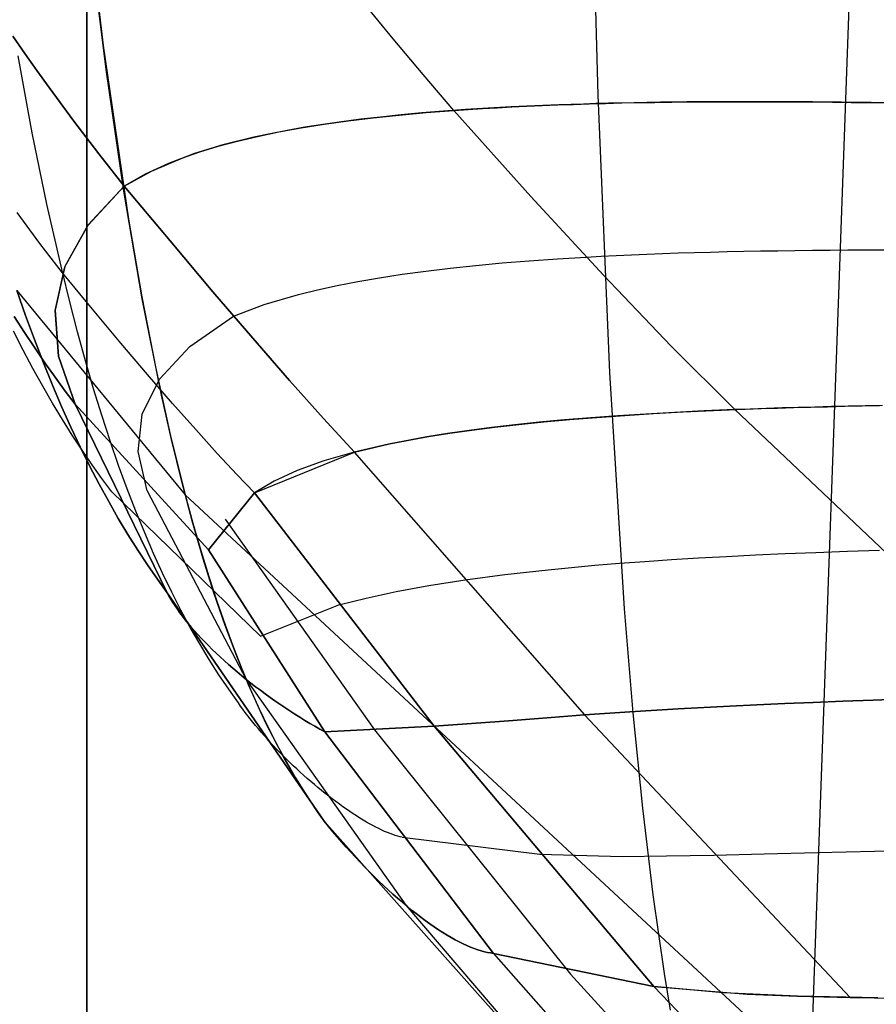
# Model space of a CAD drawing. Header units: millimetres. Extents: x -273 to 273, y -240 to 302.
# Tile 3 of 256: x -252.72 to -249.97, y -227.29 to -224.14. Entities that reach past the tile are written whole.
import ezdxf

# ---------------------------------------------------------------- set-up
doc = ezdxf.new("R2010")
doc.units = ezdxf.units.MM
doc.header["$MEASUREMENT"] = 0
doc.layers.add('IGES level 1', color=7, linetype='Continuous', true_color=0x3e413d)
doc.layers.add('IGES level 2', color=7, linetype='Continuous', true_color=0x008000)

msp = doc.modelspace()

# ---------------------------------------------------------------- linework, layer by layer
at = {"layer": 'IGES level 1'}
for p, q in [((-250.4441, -234.7372, 286.645), (-249.0498, -195.9956, 286.1035)), ((-252.5, -221.291), (-252.5, -234.291)), ((-252.5, -234.291, 6), (-252.5, -221.291, 6)), ((-252.5, -221.291, 3), (-252.5, -234.291, 3)), ((-252.5, -221.291, 6), (-252.5, -234.291, 6)), ((-252.5, -234.291), (-252.5, -221.291))]:
    msp.add_line(p, q, dxfattribs=at)
at = {"layer": 'IGES level 2', "color": 31, "true_color": 0xfabe47}
for p, q in [((-250.8643, -224.3835, 555.4836), (-250.891, -223.3544, 555.3784)), ((-252.523, -223.5836, 572.2167), (-252.4483, -224.2248, 572.2448)), ((-252.4373, -224.3084, 572.2482), (-252.4898, -223.8866, 572.2304)), ((-251.5202, -224.2032, 595.1223), (-251.6133, -224.0895, 595.4095)), ((-252.699, -224.2498, 591.6472), (-252.7373, -224.1941, 591.7526)), ((-252.7373, -224.1941, 591.7526), (-252.699, -224.2498, 591.6472)), ((-252.4483, -224.2248, 572.2448), (-252.3673, -224.7807, 572.2651)), ((-251.4245, -224.3174, 594.811), (-251.5202, -224.2032, 595.1223)), ((-252.6751, -224.5035, 575.8291), (-252.7206, -224.2572, 575.8353)), ((-252.6603, -224.3049, 591.5379), (-252.699, -224.2498, 591.6472)), ((-252.699, -224.2498, 591.6472), (-252.6603, -224.3049, 591.5379)), ((-252.6213, -224.3593, 591.4246), (-252.6603, -224.3049, 591.5379)), ((-252.6603, -224.3049, 591.5379), (-252.6213, -224.3593, 591.4246)), ((-252.3818, -224.6904, 572.2622), (-252.4373, -224.3084, 572.2482)), ((-251.3261, -224.4324, 594.4744), (-251.4245, -224.3174, 594.811)), ((-252.5423, -224.4664, 591.1864), (-252.6213, -224.3593, 591.4246)), ((-252.6213, -224.3593, 591.4246), (-252.5423, -224.4664, 591.1864)), ((-250.8274, -225.2709, 555.5895), (-250.8643, -224.3835, 555.4836)), ((-251.2345, -224.4263, 594.633), (-251.1877, -224.4235, 594.7089)), ((-251.1427, -224.4211, 594.7788), (-251.2166, -224.4252, 594.6623)), ((-251.1877, -224.4235, 594.7089), (-251.1402, -224.421, 594.7826)), ((-251.0672, -224.4175, 594.8899), (-251.1427, -224.4211, 594.7788)), ((-251.1402, -224.421, 594.7826), (-251.092, -224.4186, 594.8542)), ((-251.092, -224.4186, 594.8542), (-251.0432, -224.4165, 594.9236)), ((-250.99, -224.4144, 594.9958), (-251.0672, -224.4175, 594.8899)), ((-251.0432, -224.4165, 594.9236), (-250.9936, -224.4145, 594.9909)), ((-250.9936, -224.4145, 594.9909), (-250.9434, -224.4127, 595.0562)), ((-250.9112, -224.4117, 595.0967), (-250.99, -224.4144, 594.9958)), ((-250.9434, -224.4127, 595.0562), (-250.8926, -224.4111, 595.1194)), ((-250.8712, -224.4105, 595.1452), (-250.9112, -224.4117, 595.0967)), ((-250.8926, -224.4111, 595.1194), (-250.8411, -224.4097, 595.1806)), ((-250.8308, -224.4094, 595.1926), (-250.8712, -224.4105, 595.1452)), ((-250.8411, -224.4097, 595.1806), (-250.7889, -224.4084, 595.2398)), ((-250.79, -224.4085, 595.2387), (-250.8308, -224.4094, 595.1926)), ((-250.7488, -224.4076, 595.2837), (-250.79, -224.4085, 595.2387)), ((-250.7889, -224.4084, 595.2398), (-250.7361, -224.4073, 595.2971)), ((-250.7072, -224.4068, 595.3274), (-250.7488, -224.4076, 595.2837)), ((-250.7361, -224.4073, 595.2971), (-250.6827, -224.4064, 595.3525)), ((-250.6652, -224.4062, 595.3701), (-250.7072, -224.4068, 595.3274)), ((-250.6827, -224.4064, 595.3525), (-250.6286, -224.4057, 595.406)), ((-250.6228, -224.4056, 595.4115), (-250.6652, -224.4062, 595.3701)), ((-250.6286, -224.4057, 595.406), (-250.5739, -224.4051, 595.4576)), ((-250.5801, -224.4051, 595.4519), (-250.6228, -224.4056, 595.4115)), ((-250.537, -224.4048, 595.4912), (-250.5801, -224.4051, 595.4519)), ((-250.5739, -224.4051, 595.4576), (-250.5186, -224.4046, 595.5074)), ((-250.4935, -224.4045, 595.5293), (-250.537, -224.4048, 595.4912)), ((-250.5186, -224.4046, 595.5074), (-250.4627, -224.4044, 595.5555)), ((-250.4496, -224.4043, 595.5664), (-250.4935, -224.4045, 595.5293)), ((-250.4627, -224.4044, 595.5555), (-250.4061, -224.4042, 595.6018)), ((-250.4054, -224.4042, 595.6024), (-250.4496, -224.4043, 595.5664)), ((-250.4061, -224.4042, 595.6018), (-250.349, -224.4042, 595.6464)), ((-250.3607, -224.4042, 595.6373), (-250.4054, -224.4042, 595.6024)), ((-250.3158, -224.4043, 595.6713), (-250.3607, -224.4042, 595.6373)), ((-250.349, -224.4042, 595.6464), (-250.2912, -224.4044, 595.6892)), ((-250.2704, -224.4045, 595.7042), (-250.3158, -224.4043, 595.6713)), ((-250.2912, -224.4044, 595.6892), (-250.2329, -224.4047, 595.7304)), ((-250.2247, -224.4047, 595.7361), (-250.2704, -224.4045, 595.7042)), ((-250.2329, -224.4047, 595.7304), (-250.1739, -224.4051, 595.77)), ((-250.1787, -224.405, 595.767), (-250.2247, -224.4047, 595.7361)), ((-250.1322, -224.4054, 595.7969), (-250.1787, -224.405, 595.767)), ((-250.1739, -224.4051, 595.77), (-250.1144, -224.4056, 595.808)), ((-250.0855, -224.4059, 595.8258), (-250.1322, -224.4054, 595.7969)), ((-250.1144, -224.4056, 595.808), (-250.0543, -224.4063, 595.8445)), ((-250.0383, -224.4065, 595.8539), (-250.0855, -224.4059, 595.8258)), ((-250.0543, -224.4063, 595.8445), (-249.9937, -224.4071, 595.8794)), ((-249.9909, -224.4071, 595.881), (-250.0383, -224.4065, 595.8539)), ((-249.9937, -224.4071, 595.8794), (-249.9325, -224.408, 595.9128)), ((-249.943, -224.4078, 595.9071), (-249.9909, -224.4071, 595.881)), ((-251.5603, -224.4533, 593.9976), (-251.6238, -224.4606, 593.8477)), ((-251.5837, -224.4559, 593.9436), (-251.5007, -224.4471, 594.1298)), ((-251.4951, -224.4466, 594.1418), (-251.5603, -224.4533, 593.9976)), ((-251.5007, -224.4471, 594.1298), (-251.4148, -224.4393, 594.3067)), ((-251.428, -224.4404, 594.2803), (-251.4951, -224.4466, 594.1418)), ((-251.3593, -224.4348, 594.4132), (-251.428, -224.4404, 594.2803)), ((-251.4148, -224.4393, 594.3067), (-251.3708, -224.4357, 594.3917)), ((-251.3708, -224.4357, 594.3917), (-251.3261, -224.4324, 594.4744)), ((-251.2888, -224.4297, 594.5405), (-251.3593, -224.4348, 594.4132)), ((-251.3261, -224.4324, 594.4744), (-251.2806, -224.4292, 594.5548)), ((-251.0797, -224.7081, 593.5568), (-251.3261, -224.4324, 594.4744)), ((-251.2166, -224.4252, 594.6623), (-251.2888, -224.4297, 594.5405)), ((-251.2806, -224.4292, 594.5548), (-251.2345, -224.4263, 594.633)), ((-252.462, -224.5713, 590.9325), (-252.5423, -224.4664, 591.1864)), ((-252.5423, -224.4664, 591.1864), (-252.462, -224.5713, 590.9325)), ((-251.8033, -224.4862, 593.3635), (-251.8595, -224.4961, 593.1906)), ((-251.8149, -224.4882, 593.3288), (-251.7408, -224.4764, 593.5432)), ((-251.7453, -224.477, 593.5307), (-251.8033, -224.4862, 593.3635)), ((-251.6855, -224.4685, 593.692), (-251.7453, -224.477, 593.5307)), ((-251.7408, -224.4764, 593.5432), (-251.6637, -224.4656, 593.7481)), ((-251.6238, -224.4606, 593.8477), (-251.6855, -224.4685, 593.692)), ((-251.6637, -224.4656, 593.7481), (-251.5837, -224.4559, 593.9436)), ((-252.6282, -224.7324, 575.8192), (-252.6751, -224.5035, 575.8291)), ((-251.9661, -224.5179, 592.8275), (-252.0651, -224.5427, 592.441)), ((-252.0187, -224.5304, 592.629), (-251.9539, -224.5152, 592.8718)), ((-251.9138, -224.5066, 593.0119), (-251.9661, -224.5179, 592.8275)), ((-251.9539, -224.5152, 592.8718), (-251.8859, -224.5011, 593.105)), ((-251.8595, -224.4961, 593.1906), (-251.9138, -224.5066, 593.0119)), ((-251.8859, -224.5011, 593.105), (-251.8149, -224.4882, 593.3288)), ((-252.0651, -224.5427, 592.441), (-252.1561, -224.5705, 592.0314)), ((-252.1386, -224.5647, 592.1148), (-252.0803, -224.5469, 592.3767)), ((-252.0803, -224.5469, 592.3767), (-252.0187, -224.5304, 592.629)), ((-252.3804, -224.6742, 590.6631), (-252.462, -224.5713, 590.9325)), ((-252.462, -224.5713, 590.9325), (-252.3804, -224.6742, 590.6631)), ((-252.1561, -224.5705, 592.0314), (-252.2392, -224.6016, 591.5984)), ((-252.1937, -224.5838, 591.8434), (-252.1386, -224.5647, 592.1148)), ((-252.2392, -224.6016, 591.5984), (-252.314, -224.6362, 591.1423)), ((-252.2939, -224.6261, 591.2722), (-252.1937, -224.5838, 591.8434)), ((-252.3804, -224.6742, 590.6631), (-252.2939, -224.6261, 591.2722)), ((-252.314, -224.6362, 591.1423), (-252.3804, -224.6742, 590.6631)), ((-252.3804, -224.6742, 590.6631), (-252.4968, -224.7995, 589.2483)), ((-252.4966, -224.7997, 589.2483), (-252.3804, -224.6742, 590.6631)), ((-252.2342, -224.8501, 590.1125), (-252.3804, -224.6742, 590.6631)), ((-252.3804, -224.6742, 590.6631), (-252.2342, -224.8501, 590.1125)), ((-252.3233, -225.0348, 572.2721), (-252.3818, -224.6904, 572.2622)), ((-252.5798, -224.9448, 575.8055), (-252.6282, -224.7324, 575.8192)), ((-250.8477, -224.9598, 592.6286), (-251.0797, -224.7081, 593.5568)), ((-252.6504, -224.858, 587.8296), (-252.7228, -224.7593, 588.0272)), ((-252.4968, -224.7995, 589.2483), (-252.5707, -224.9322, 587.8314)), ((-252.5705, -224.9324, 587.8314), (-252.4966, -224.7997, 589.2483)), ((-252.3673, -224.7807, 572.2651), (-252.3244, -225.0287, 572.2719)), ((-252.5778, -224.9523, 587.6247), (-252.6504, -224.858, 587.8296)), ((-252.0972, -225.0126, 589.5555), (-252.2342, -224.8501, 590.1125)), ((-252.2342, -224.8501, 590.1125), (-252.0972, -225.0126, 589.5555)), ((-250.8069, -224.8965, 593.0111), (-250.7581, -224.8943, 593.087)), ((-250.7581, -224.8943, 593.087), (-250.7087, -224.8922, 593.1607)), ((-250.7087, -224.8922, 593.1607), (-250.6586, -224.8903, 593.2324)), ((-250.6586, -224.8903, 593.2324), (-250.6079, -224.8885, 593.3021)), ((-250.6079, -224.8885, 593.3021), (-250.5565, -224.8869, 593.3698)), ((-250.5565, -224.8869, 593.3698), (-250.5044, -224.8855, 593.4355)), ((-250.5044, -224.8855, 593.4355), (-250.4517, -224.8842, 593.4993)), ((-250.4517, -224.8842, 593.4993), (-250.3984, -224.883, 593.5611)), ((-250.3984, -224.883, 593.5611), (-250.3444, -224.882, 593.6211)), ((-250.3444, -224.882, 593.6211), (-250.2898, -224.8811, 593.6792)), ((-250.2898, -224.8811, 593.6792), (-250.2346, -224.8803, 593.7355)), ((-250.2346, -224.8803, 593.7355), (-250.1788, -224.8797, 593.79)), ((-250.1788, -224.8797, 593.79), (-250.1223, -224.8792, 593.8427)), ((-250.1223, -224.8792, 593.8427), (-250.0652, -224.8788, 593.8937)), ((-250.0652, -224.8788, 593.8937), (-250.0075, -224.8786, 593.943)), ((-250.0075, -224.8786, 593.943), (-249.9493, -224.8784, 593.9906)), ((-251.256, -224.9282, 592.1353), (-251.1718, -224.9204, 592.3272)), ((-251.1718, -224.9204, 592.3272), (-251.0848, -224.9134, 592.5109)), ((-251.0848, -224.9134, 592.5109), (-250.9949, -224.9071, 592.6862)), ((-250.9949, -224.9071, 592.6862), (-250.9023, -224.9014, 592.853)), ((-250.9023, -224.9014, 592.853), (-250.8549, -224.8989, 592.9331)), ((-250.8549, -224.8989, 592.9331), (-250.8069, -224.8965, 593.0111)), ((-252.5707, -224.9322, 587.8314), (-252.6021, -225.072, 586.4136)), ((-252.602, -225.0722, 586.4136), (-252.5705, -224.9324, 587.8314)), ((-252.555, -225.045, 575.7972), (-252.5798, -224.9448, 575.8055)), ((-252.4817, -225.0687, 587.3189), (-252.5778, -224.9523, 587.6247)), ((-251.5637, -224.9676, 591.2893), (-251.4912, -224.9565, 591.5121)), ((-251.4912, -224.9565, 591.5121), (-251.4158, -224.9462, 591.7275)), ((-251.4158, -224.9462, 591.7275), (-251.3374, -224.9368, 591.9353)), ((-251.3374, -224.9368, 591.9353), (-251.256, -224.9282, 592.1353)), ((-251.6994, -224.9925, 590.8223), (-251.6331, -224.9796, 591.0593)), ((-251.6331, -224.9796, 591.0593), (-251.5637, -224.9676, 591.2893)), ((-250.6302, -225.1871, 591.6907), (-250.8477, -224.9598, 592.6286)), ((-252.6961, -225.0884, 578.9601), (-252.7241, -225.0081, 578.985)), ((-252.7241, -225.0081, 578.985), (-252.1856, -225.6629, 572.2767)), ((-252.7241, -225.0081, 578.985), (-252.6961, -225.0884, 578.9601)), ((-251.9696, -225.1615, 588.9925), (-252.0972, -225.0126, 589.5555)), ((-252.0972, -225.0126, 589.5555), (-251.9696, -225.1615, 588.9925)), ((-251.9333, -225.0538, 589.8092), (-251.8228, -225.0212, 590.3282)), ((-251.8228, -225.0212, 590.3282), (-251.7627, -225.0064, 590.5785)), ((-251.7627, -225.0064, 590.5785), (-251.6994, -224.9925, 590.8223)), ((-252.5299, -225.1414, 575.7877), (-252.555, -225.045, 575.7972)), ((-252.3244, -225.0287, 572.2719), (-252.2798, -225.2578, 572.2763)), ((-252.2616, -225.3439, 572.2772), (-252.3233, -225.0348, 572.2721)), ((-252.0307, -225.0906, 589.2673), (-251.9333, -225.0538, 589.8092)), ((-252.6021, -225.072, 586.4136), (-252.591, -225.219, 584.9961)), ((-252.5909, -225.2191, 584.9962), (-252.602, -225.0722, 586.4136)), ((-252.3911, -225.1771, 587.0086), (-252.4817, -225.0687, 587.3189)), ((-252.6998, -225.1429, 583.9337), (-252.7325, -225.0915, 584.0011)), ((-252.7325, -225.0915, 584.0011), (-252.6998, -225.1429, 583.9337)), ((-252.6678, -225.1656, 578.9336), (-252.6961, -225.0884, 578.9601)), ((-252.6961, -225.0884, 578.9601), (-252.6678, -225.1656, 578.9336)), ((-252.1703, -225.1876, 588.0254), (-252.0307, -225.0906, 589.2673)), ((-252.7043, -225.1998, 581.6289), (-252.7354, -225.1388, 581.6763)), ((-252.6671, -225.1925, 583.8652), (-252.6998, -225.1429, 583.9337)), ((-252.6998, -225.1429, 583.9337), (-252.6671, -225.1925, 583.8652)), ((-252.5044, -225.2339, 575.7771), (-252.5299, -225.1414, 575.7877)), ((-252.6391, -225.2398, 578.9056), (-252.6678, -225.1656, 578.9336)), ((-252.6678, -225.1656, 578.9336), (-252.6391, -225.2398, 578.9056)), ((-252.3059, -225.2775, 586.694), (-252.3911, -225.1771, 587.0086)), ((-251.8515, -225.2967, 588.424), (-251.9696, -225.1615, 588.9925)), ((-251.9696, -225.1615, 588.9925), (-251.8515, -225.2967, 588.424)), ((-252.673, -225.2584, 581.58), (-252.7043, -225.1998, 581.6289)), ((-252.6345, -225.2402, 583.7954), (-252.6671, -225.1925, 583.8652)), ((-252.6671, -225.1925, 583.8652), (-252.6345, -225.2402, 583.7954)), ((-252.2678, -225.2922, 586.7801), (-252.1703, -225.1876, 588.0254)), ((-250.4274, -225.3899, 590.7438), (-250.6302, -225.1871, 591.6907)), ((-252.6102, -225.3112, 578.8761), (-252.6391, -225.2398, 578.9056)), ((-252.6391, -225.2398, 578.9056), (-252.6102, -225.3112, 578.8761)), ((-252.602, -225.2861, 583.7246), (-252.6345, -225.2402, 583.7954)), ((-252.6345, -225.2402, 583.7954), (-252.602, -225.2861, 583.7246)), ((-252.591, -225.219, 584.9961), (-252.5374, -225.3728, 583.5804)), ((-252.5374, -225.3728, 583.5804), (-252.5909, -225.2191, 584.9962)), ((-252.4785, -225.3228, 575.7654), (-252.5044, -225.2339, 575.7771)), ((-252.6416, -225.3149, 581.5297), (-252.673, -225.2584, 581.58)), ((-252.2798, -225.2578, 572.2763), (-252.2336, -225.469, 572.2779)), ((-250.78, -226.0278, 555.6968), (-250.8274, -225.2709, 555.5895)), ((-252.5696, -225.3303, 583.6529), (-252.602, -225.2861, 583.7246)), ((-252.602, -225.2861, 583.7246), (-252.5696, -225.3303, 583.6529)), ((-252.3231, -225.4042, 585.5329), (-252.2678, -225.2922, 586.7801)), ((-252.2262, -225.3699, 586.3756), (-252.3059, -225.2775, 586.694)), ((-251.743, -225.4181, 587.8504), (-251.8515, -225.2967, 588.424)), ((-251.8515, -225.2967, 588.424), (-251.743, -225.4181, 587.8504)), ((-252.6101, -225.3693, 581.4783), (-252.6416, -225.3149, 581.5297)), ((-252.5809, -225.3799, 578.8451), (-252.6102, -225.3112, 578.8761)), ((-252.6102, -225.3112, 578.8761), (-252.5809, -225.3799, 578.8451)), ((-252.5374, -225.3728, 583.5804), (-252.5696, -225.3303, 583.6529)), ((-252.5696, -225.3303, 583.6529), (-252.5374, -225.3728, 583.5804)), ((-252.4523, -225.4081, 575.7526), (-252.4785, -225.3228, 575.7654)), ((-252.2296, -225.4858, 572.2778), (-252.2616, -225.3439, 572.2772)), ((-252.5785, -225.4215, 581.4257), (-252.6101, -225.3693, 581.4783)), ((-252.5513, -225.4458, 578.8126), (-252.5809, -225.3799, 578.8451)), ((-252.5809, -225.3799, 578.8451), (-252.5513, -225.4458, 578.8126)), ((-252.2431, -225.9759, 578.4215), (-252.5374, -225.3728, 583.5804)), ((-252.5374, -225.3728, 583.5804), (-252.1107, -225.8391, 582.5192)), ((-252.1107, -225.8391, 582.5192), (-252.5374, -225.3728, 583.5804)), ((-252.5374, -225.3728, 583.5804), (-252.2431, -225.9759, 578.4215)), ((-252.152, -225.454, 586.0535), (-252.2262, -225.3699, 586.3756)), ((-250.62, -225.3988, 590.4014), (-250.7122, -225.404, 590.2185)), ((-250.6874, -225.4025, 590.2697), (-250.5925, -225.3973, 590.454)), ((-250.5251, -225.3941, 590.5766), (-250.62, -225.3988, 590.4014)), ((-250.5925, -225.3973, 590.454), (-250.4947, -225.3927, 590.6302)), ((-250.4274, -225.3899, 590.7438), (-250.5251, -225.3941, 590.5766)), ((-250.4947, -225.3927, 590.6302), (-250.394, -225.3886, 590.7982)), ((-250.3775, -225.388, 590.8243), (-250.4274, -225.3899, 590.7438)), ((-250.4274, -225.3899, 590.7438), (-249.4608, -226.3058, 585.7391)), ((-250.394, -225.3886, 590.7982), (-250.3426, -225.3867, 590.879)), ((-250.3269, -225.3862, 590.9029), (-250.3775, -225.388, 590.8243)), ((-250.3426, -225.3867, 590.879), (-250.2906, -225.385, 590.9577)), ((-250.2757, -225.3845, 590.9794), (-250.3269, -225.3862, 590.9029)), ((-250.2906, -225.385, 590.9577), (-250.2378, -225.3834, 591.0343)), ((-250.2238, -225.383, 591.054), (-250.2757, -225.3845, 590.9794)), ((-250.2378, -225.3834, 591.0343), (-250.1843, -225.3819, 591.1089)), ((-250.1713, -225.3816, 591.1266), (-250.2238, -225.383, 591.054)), ((-250.1843, -225.3819, 591.1089), (-250.1302, -225.3805, 591.1815)), ((-250.1181, -225.3803, 591.1973), (-250.1713, -225.3816, 591.1266)), ((-250.1302, -225.3805, 591.1815), (-250.0754, -225.3793, 591.2521)), ((-250.0643, -225.3791, 591.2661), (-250.1181, -225.3803, 591.1973)), ((-250.0754, -225.3793, 591.2521), (-250.0199, -225.3782, 591.3208)), ((-250.0098, -225.378, 591.333), (-250.0643, -225.3791, 591.2661)), ((-250.0199, -225.3782, 591.3208), (-249.9637, -225.3772, 591.3875)), ((-249.9547, -225.377, 591.3981), (-250.0098, -225.378, 591.333)), ((-252.5469, -225.4717, 581.3722), (-252.5785, -225.4215, 581.4257)), ((-252.4256, -225.4898, 575.7385), (-252.4523, -225.4081, 575.7526)), ((-252.3361, -225.5236, 584.2853), (-252.3231, -225.4042, 585.5329)), ((-251.6441, -225.5256, 587.2724), (-251.743, -225.4181, 587.8504)), ((-251.743, -225.4181, 587.8504), (-251.6441, -225.5256, 587.2724)), ((-251.0526, -225.4305, 589.4158), (-251.1304, -225.4386, 589.1986)), ((-251.1178, -225.4372, 589.2359), (-251.0377, -225.4291, 589.4566)), ((-250.9718, -225.423, 589.6266), (-251.0526, -225.4305, 589.4158)), ((-251.0377, -225.4291, 589.4566), (-250.9546, -225.4215, 589.6707)), ((-250.8881, -225.4161, 589.8309), (-250.9718, -225.423, 589.6266)), ((-250.9546, -225.4215, 589.6707), (-250.8685, -225.4146, 589.8777)), ((-250.8016, -225.4098, 590.0283), (-250.8881, -225.4161, 589.8309)), ((-250.8685, -225.4146, 589.8777), (-250.7794, -225.4083, 590.0775)), ((-250.7122, -225.404, 590.2185), (-250.8016, -225.4098, 590.0283)), ((-250.7794, -225.4083, 590.0775), (-250.6874, -225.4025, 590.2697)), ((-252.5215, -225.5092, 578.7788), (-252.5513, -225.4458, 578.8126)), ((-252.5513, -225.4458, 578.8126), (-252.5215, -225.5092, 578.7788)), ((-252.0836, -225.5299, 585.7282), (-252.152, -225.454, 586.0535)), ((-251.2773, -225.4565, 588.7467), (-251.3462, -225.4664, 588.5125)), ((-251.3394, -225.4654, 588.537), (-251.2687, -225.4553, 588.7757)), ((-251.2054, -225.4472, 588.9755), (-251.2773, -225.4565, 588.7467)), ((-251.2687, -225.4553, 588.7757), (-251.1948, -225.446, 589.0088)), ((-251.1304, -225.4386, 589.1986), (-251.2054, -225.4472, 588.9755)), ((-251.1948, -225.446, 589.0088), (-251.1178, -225.4372, 589.2359)), ((-252.5152, -225.5199, 581.3177), (-252.5469, -225.4717, 581.3722)), ((-252.3986, -225.5682, 575.7233), (-252.4256, -225.4898, 575.7385)), ((-252.2336, -225.469, 572.2779), (-252.1856, -225.6629, 572.2767)), ((-252.1968, -225.6197, 572.2771), (-252.2296, -225.4858, 572.2778)), ((-251.4121, -225.477, 588.2731), (-251.5347, -225.5, 587.7804)), ((-251.5322, -225.4995, 587.791), (-251.4069, -225.4761, 588.2931)), ((-251.3462, -225.4664, 588.5125), (-251.4121, -225.477, 588.2731)), ((-251.4069, -225.4761, 588.2931), (-251.3394, -225.4654, 588.537)), ((-252.4914, -225.57, 578.7437), (-252.5215, -225.5092, 578.7788)), ((-252.5215, -225.5092, 578.7788), (-252.4914, -225.57, 578.7437)), ((-252.4836, -225.5662, 581.2625), (-252.5152, -225.5199, 581.3177)), ((-252.3069, -225.6501, 583.0386), (-252.3361, -225.5236, 584.2853)), ((-251.9638, -225.6565, 585.0698), (-251.6441, -225.5256, 587.2724)), ((-251.6446, -225.5256, 587.2711), (-251.7419, -225.554, 586.7471)), ((-251.5347, -225.5, 587.7804), (-251.6446, -225.5256, 587.2711)), ((-251.6446, -225.5256, 587.2711), (-250.9075, -226.3669, 582.337)), ((-251.6441, -225.5256, 587.2724), (-251.5322, -225.4995, 587.791)), ((-252.0209, -225.5974, 585.3999), (-252.0836, -225.5299, 585.7282)), ((-251.7419, -225.554, 586.7471), (-251.827, -225.5852, 586.2076)), ((-252.461, -225.6284, 578.7073), (-252.4914, -225.57, 578.7437)), ((-252.4914, -225.57, 578.7437), (-252.461, -225.6284, 578.7073)), ((-252.4521, -225.6105, 581.2066), (-252.4836, -225.5662, 581.2625)), ((-252.3712, -225.6434, 575.7069), (-252.3986, -225.5682, 575.7233)), ((-251.827, -225.5852, 586.2076), (-251.9007, -225.6193, 585.6498)), ((-252.4206, -225.6531, 581.1502), (-252.4521, -225.6105, 581.2066)), ((-252.1632, -225.7458, 572.275), (-252.1968, -225.6197, 572.2771)), ((-251.9639, -225.6566, 585.0689), (-252.0209, -225.5974, 585.3999)), ((-251.9007, -225.6193, 585.6498), (-251.9637, -225.6565, 585.0698)), ((-252.4304, -225.6844, 578.6697), (-252.461, -225.6284, 578.7073)), ((-252.461, -225.6284, 578.7073), (-252.4304, -225.6844, 578.6697)), ((-252.3434, -225.7153, 575.6895), (-252.3712, -225.6434, 575.7069)), ((-252.3069, -225.6501, 583.0386), (-251.9901, -226.2534, 578.1781)), ((-251.9451, -226.1149, 580.5001), (-252.4206, -225.6531, 581.1502)), ((-252.1856, -225.6629, 572.2767), (-248.8391, -228.7706, 536.6647)), ((-252.1856, -225.6629, 572.2767), (-252.161, -225.7537, 572.275)), ((-251.9637, -225.6565, 585.0698), (-252.1107, -225.8391, 582.5192)), ((-252.1107, -225.8391, 582.5192), (-251.9638, -225.6565, 585.0698)), ((-251.389, -226.403, 580.2864), (-251.9637, -225.6565, 585.0698)), ((-251.9637, -225.6565, 585.0698), (-251.389, -226.403, 580.2864)), ((-252.3996, -225.7382, 578.6309), (-252.4304, -225.6844, 578.6697)), ((-252.4304, -225.6844, 578.6697), (-252.3996, -225.7382, 578.6309)), ((-252.3152, -225.7843, 575.6709), (-252.3434, -225.7153, 575.6895)), ((-252.3687, -225.7898, 578.591), (-252.3996, -225.7382, 578.6309)), ((-252.3996, -225.7382, 578.6309), (-252.3687, -225.7898, 578.591)), ((-252.1288, -225.8644, 572.2717), (-252.1632, -225.7458, 572.275)), ((-252.0576, -225.7408, 583.841), (-251.5795, -226.415, 579.2281)), ((-252.161, -225.7537, 572.275), (-252.136, -225.8406, 572.2726)), ((-252.3375, -225.8393, 578.5501), (-252.3687, -225.7898, 578.591)), ((-252.3687, -225.7898, 578.591), (-252.3375, -225.8393, 578.5501)), ((-252.2867, -225.8502, 575.6512), (-252.3152, -225.7843, 575.6709)), ((-252.3062, -225.8868, 578.5081), (-252.3375, -225.8393, 578.5501)), ((-252.3375, -225.8393, 578.5501), (-252.3062, -225.8868, 578.5081)), ((-252.136, -225.8406, 572.2726), (-252.1105, -225.9236, 572.2695)), ((-252.1107, -225.8391, 582.5192), (-251.7387, -226.4214, 578.1983)), ((-251.7387, -226.4214, 578.1983), (-252.1107, -225.8391, 582.5192)), ((-250.0669, -225.8432, 588.2714), (-249.9637, -225.8401, 588.4397)), ((-252.2579, -225.9134, 575.6304), (-252.2867, -225.8502, 575.6512)), ((-252.0935, -225.9759, 572.2672), (-252.1288, -225.8644, 572.2717)), ((-250.7144, -225.8756, 586.8988), (-250.63, -225.8699, 587.1138)), ((-250.63, -225.8699, 587.1138), (-250.543, -225.8645, 587.3231)), ((-250.543, -225.8645, 587.3231), (-250.4532, -225.8595, 587.5261)), ((-250.4532, -225.8595, 587.5261), (-250.3607, -225.8549, 587.7227)), ((-250.3607, -225.8549, 587.7227), (-250.2654, -225.8506, 587.9127)), ((-250.2654, -225.8506, 587.9127), (-250.1675, -225.8468, 588.0956)), ((-250.1675, -225.8468, 588.0956), (-250.0669, -225.8432, 588.2714)), ((-252.2747, -225.9323, 578.4653), (-252.3062, -225.8868, 578.5081)), ((-252.3062, -225.8868, 578.5081), (-252.2747, -225.9323, 578.4653)), ((-251.1627, -225.9177, 585.5002), (-251.0243, -225.9022, 585.9851)), ((-251.0243, -225.9022, 585.9851), (-250.8749, -225.8882, 586.452)), ((-250.8749, -225.8882, 586.452), (-250.796, -225.8817, 586.678)), ((-250.796, -225.8817, 586.678), (-250.7144, -225.8756, 586.8988)), ((-252.2431, -225.9759, 578.4215), (-252.2747, -225.9323, 578.4653)), ((-252.2747, -225.9323, 578.4653), (-252.2431, -225.9759, 578.4215)), ((-252.2286, -225.9738, 575.6085), (-252.2579, -225.9134, 575.6304)), ((-252.1105, -225.9236, 572.2695), (-252.0845, -226.0029, 572.2659)), ((-251.4056, -225.9529, 584.4862), (-251.2897, -225.9346, 584.9999)), ((-251.2897, -225.9346, 584.9999), (-251.1627, -225.9177, 585.5002)), ((-251.511, -225.9725, 583.9585), (-251.4056, -225.9529, 584.4862)), ((-251.7408, -226.7072, 572.1959), (-252.2431, -225.9759, 578.4215)), ((-252.2431, -225.9759, 578.4215), (-252.2376, -225.9861, 578.4062)), ((-252.2376, -225.9861, 578.4062), (-252.2431, -225.9759, 578.4215)), ((-252.2431, -225.9759, 578.4215), (-251.7408, -226.7072, 572.1959)), ((-252.2376, -225.9861, 578.4062), (-252.2316, -225.9964, 578.3912)), ((-252.2316, -225.9964, 578.3912), (-252.2376, -225.9861, 578.4062)), ((-252.2316, -225.9964, 578.3912), (-252.2252, -226.007, 578.3766)), ((-252.2252, -226.007, 578.3766), (-252.2316, -225.9964, 578.3912)), ((-252.1991, -226.0316, 575.5856), (-252.2286, -225.9738, 575.6085)), ((-252.0575, -226.0806, 572.2616), (-252.0935, -225.9759, 572.2672)), ((-251.6941, -226.0151, 582.8531), (-251.6067, -225.9932, 583.4152)), ((-251.6067, -225.9932, 583.4152), (-251.511, -225.9725, 583.9585)), ((-252.2252, -226.007, 578.3766), (-252.2182, -226.0178, 578.3623)), ((-252.2182, -226.0178, 578.3623), (-252.2252, -226.007, 578.3766)), ((-252.2182, -226.0178, 578.3623), (-252.2107, -226.0287, 578.3485)), ((-252.2107, -226.0287, 578.3485), (-252.2182, -226.0178, 578.3623)), ((-252.2107, -226.0287, 578.3485), (-252.2027, -226.0398, 578.335)), ((-252.2027, -226.0398, 578.335), (-252.2107, -226.0287, 578.3485)), ((-252.0845, -226.0029, 572.2659), (-252.0582, -226.0786, 572.2616)), ((-251.9451, -226.1149, 580.5001), (-251.6941, -226.0151, 582.8531)), ((-250.7523, -226.3608, 555.7512), (-250.78, -226.0278, 555.6968)), ((-252.2027, -226.0398, 578.335), (-252.1943, -226.0511, 578.322)), ((-252.1943, -226.0511, 578.322), (-252.2027, -226.0398, 578.335)), ((-252.1692, -226.0868, 575.5617), (-252.1991, -226.0316, 575.5856)), ((-252.1943, -226.0511, 578.322), (-252.1854, -226.0625, 578.3094)), ((-252.1854, -226.0625, 578.3094), (-252.1943, -226.0511, 578.322)), ((-252.1854, -226.0625, 578.3094), (-252.176, -226.074, 578.2973)), ((-252.176, -226.074, 578.2973), (-252.1854, -226.0625, 578.3094)), ((-252.176, -226.074, 578.2973), (-252.1662, -226.0857, 578.2856)), ((-252.1662, -226.0857, 578.2856), (-252.176, -226.074, 578.2973)), ((-252.139, -226.1397, 575.5368), (-252.1692, -226.0868, 575.5617)), ((-252.1662, -226.0857, 578.2856), (-252.156, -226.0974, 578.2744)), ((-252.156, -226.0974, 578.2744), (-252.1662, -226.0857, 578.2856)), ((-252.0582, -226.0786, 572.2616), (-252.0314, -226.1508, 572.257)), ((-252.0206, -226.1787, 572.2551), (-252.0575, -226.0806, 572.2616)), ((-252.156, -226.0974, 578.2744), (-252.1454, -226.1093, 578.2638)), ((-252.1454, -226.1093, 578.2638), (-252.156, -226.0974, 578.2744)), ((-252.1454, -226.1093, 578.2638), (-252.1343, -226.1212, 578.2536)), ((-252.1343, -226.1212, 578.2536), (-252.1454, -226.1093, 578.2638)), ((-252.1343, -226.1212, 578.2536), (-252.1229, -226.1332, 578.2439)), ((-252.1229, -226.1332, 578.2439), (-252.1343, -226.1212, 578.2536)), ((-252.1085, -226.1902, 575.5109), (-252.139, -226.1397, 575.5368)), ((-252.1229, -226.1332, 578.2439), (-252.1111, -226.1452, 578.2348)), ((-252.1111, -226.1452, 578.2348), (-252.1229, -226.1332, 578.2439)), ((-252.1111, -226.1452, 578.2348), (-252.0989, -226.1573, 578.2262)), ((-252.0989, -226.1573, 578.2262), (-252.1111, -226.1452, 578.2348)), ((-252.0314, -226.1508, 572.257), (-252.0042, -226.2196, 572.2518)), ((-252.0989, -226.1573, 578.2262), (-252.0863, -226.1694, 578.2182)), ((-252.0863, -226.1694, 578.2182), (-252.0989, -226.1573, 578.2262)), ((-252.0863, -226.1694, 578.2182), (-252.0735, -226.1815, 578.2107)), ((-252.0735, -226.1815, 578.2107), (-252.0863, -226.1694, 578.2182)), ((-252.0735, -226.1815, 578.2107), (-252.0603, -226.1936, 578.2038)), ((-252.0603, -226.1936, 578.2038), (-252.0735, -226.1815, 578.2107)), ((-251.983, -226.2705, 572.2478), (-252.0206, -226.1787, 572.2551)), ((-252.0776, -226.2385, 575.484), (-252.1085, -226.1902, 575.5109)), ((-252.0603, -226.1936, 578.2038), (-252.0468, -226.2056, 578.1975)), ((-252.0468, -226.2056, 578.1975), (-252.0603, -226.1936, 578.2038)), ((-252.0468, -226.2056, 578.1975), (-252.033, -226.2176, 578.1917)), ((-252.033, -226.2176, 578.1917), (-252.0468, -226.2056, 578.1975)), ((-252.033, -226.2176, 578.1917), (-252.0189, -226.2296, 578.1866)), ((-252.0189, -226.2296, 578.1866), (-252.033, -226.2176, 578.1917)), ((-252.0042, -226.2196, 572.2518), (-251.9766, -226.2852, 572.2464)), ((-252.0465, -226.2846, 575.4562), (-252.0776, -226.2385, 575.484)), ((-252.0189, -226.2296, 578.1866), (-252.0046, -226.2415, 578.182)), ((-252.0046, -226.2415, 578.182), (-252.0189, -226.2296, 578.1866)), ((-252.0046, -226.2415, 578.182), (-251.9901, -226.2534, 578.1781)), ((-251.9901, -226.2534, 578.1781), (-252.0046, -226.2415, 578.182)), ((-251.9901, -226.2534, 578.1781), (-251.9753, -226.2651, 578.1747)), ((-251.9753, -226.2651, 578.1747), (-251.9901, -226.2534, 578.1781)), ((-251.9901, -226.2534, 578.1781), (-251.4795, -226.9764, 572.2704)), ((-251.9445, -226.3564, 572.2399), (-251.983, -226.2705, 572.2478)), ((-251.9753, -226.2651, 578.1747), (-251.9603, -226.2768, 578.172)), ((-251.9603, -226.2768, 578.172), (-251.9753, -226.2651, 578.1747)), ((-251.9603, -226.2768, 578.172), (-251.9451, -226.2883, 578.1699)), ((-251.9451, -226.2883, 578.1699), (-251.9603, -226.2768, 578.172)), ((-252.0152, -226.3287, 575.4275), (-252.0465, -226.2846, 575.4562)), ((-251.9766, -226.2852, 572.2464), (-251.9485, -226.3477, 572.2406)), ((-251.9451, -226.2883, 578.1699), (-251.9297, -226.2997, 578.1684)), ((-251.9297, -226.2997, 578.1684), (-251.9451, -226.2883, 578.1699)), ((-251.9297, -226.2997, 578.1684), (-251.9142, -226.3109, 578.1675)), ((-251.9142, -226.3109, 578.1675), (-251.9297, -226.2997, 578.1684)), ((-251.9142, -226.3109, 578.1675), (-251.8986, -226.322, 578.1672)), ((-251.8986, -226.322, 578.1672), (-251.9142, -226.3109, 578.1675)), ((-252.0082, -226.3387, 575.4184), (-252.0152, -226.3287, 575.4275)), ((-252.001, -226.3489, 575.4098), (-252.0082, -226.3387, 575.4184)), ((-251.8986, -226.322, 578.1672), (-251.8828, -226.3329, 578.1675)), ((-251.8828, -226.3329, 578.1675), (-251.8986, -226.322, 578.1672)), ((-251.8828, -226.3329, 578.1675), (-251.867, -226.3436, 578.1685)), ((-251.867, -226.3436, 578.1685), (-251.8828, -226.3329, 578.1675)), ((-251.867, -226.3436, 578.1685), (-251.851, -226.3542, 578.1701)), ((-251.851, -226.3542, 578.1701), (-251.867, -226.3436, 578.1685)), ((-250.6085, -226.3477, 583.2998), (-250.4432, -226.3388, 583.7588)), ((-250.4432, -226.3388, 583.7588), (-250.6085, -226.3477, 583.2998)), ((-250.4432, -226.3388, 583.7588), (-250.3567, -226.3347, 583.9816)), ((-250.3567, -226.3347, 583.9816), (-250.4432, -226.3388, 583.7588)), ((-250.3567, -226.3347, 583.9816), (-250.2675, -226.3306, 584.1997)), ((-250.2675, -226.3306, 584.1997), (-250.3567, -226.3347, 583.9816)), ((-250.2675, -226.3306, 584.1997), (-250.1758, -226.3268, 584.4127)), ((-250.1758, -226.3268, 584.4127), (-250.2675, -226.3306, 584.1997)), ((-250.1758, -226.3268, 584.4127), (-250.0814, -226.3231, 584.6204)), ((-250.0814, -226.3231, 584.6204), (-250.1758, -226.3268, 584.4127)), ((-250.0814, -226.3231, 584.6204), (-249.9845, -226.3197, 584.8224)), ((-249.9845, -226.3197, 584.8224), (-250.0814, -226.3231, 584.6204)), ((-249.9845, -226.3197, 584.8224), (-249.885, -226.3164, 585.0185)), ((-249.885, -226.3164, 585.0185), (-249.9845, -226.3197, 584.8224)), ((-251.9934, -226.3591, 575.4015), (-252.001, -226.3489, 575.4098)), ((-251.9856, -226.3695, 575.3937), (-251.9934, -226.3591, 575.4015)), ((-251.9774, -226.38, 575.3863), (-251.9856, -226.3695, 575.3937)), ((-251.9485, -226.3477, 572.2406), (-251.9201, -226.4072, 572.2345)), ((-251.925, -226.3972, 572.2357), (-251.9445, -226.3564, 572.2399)), ((-251.851, -226.3542, 578.1701), (-251.835, -226.3645, 578.1723)), ((-251.835, -226.3645, 578.1723), (-251.851, -226.3542, 578.1701)), ((-251.835, -226.3645, 578.1723), (-251.8189, -226.3746, 578.1751)), ((-251.8189, -226.3746, 578.1751), (-251.835, -226.3645, 578.1723)), ((-251.8189, -226.3746, 578.1751), (-251.8029, -226.3845, 578.1786)), ((-251.8029, -226.3845, 578.1786), (-251.8189, -226.3746, 578.1751)), ((-251.1654, -226.3868, 581.3297), (-251.0413, -226.377, 581.8381)), ((-251.0413, -226.377, 581.8381), (-251.1654, -226.3868, 581.3297)), ((-251.0413, -226.377, 581.8381), (-250.9075, -226.3669, 582.337)), ((-250.9075, -226.3669, 582.337), (-251.0413, -226.377, 581.8381)), ((-250.9075, -226.3669, 582.337), (-250.7632, -226.3571, 582.8251)), ((-250.7632, -226.3571, 582.8251), (-250.9075, -226.3669, 582.337)), ((-250.9075, -226.3669, 582.337), (-250.0576, -227.2715, 576.0049)), ((-250.7632, -226.3571, 582.8251), (-250.6085, -226.3477, 583.2998)), ((-250.6085, -226.3477, 583.2998), (-250.7632, -226.3571, 582.8251)), ((-250.7218, -226.6654, 555.8062), (-250.7523, -226.3608, 555.7512)), ((-251.969, -226.3905, 575.3794), (-251.9774, -226.38, 575.3863)), ((-251.9603, -226.4012, 575.3729), (-251.969, -226.3905, 575.3794)), ((-251.9514, -226.4119, 575.3669), (-251.9603, -226.4012, 575.3729)), ((-251.9053, -226.4366, 572.2314), (-251.925, -226.3972, 572.2357)), ((-251.9201, -226.4072, 572.2345), (-251.8912, -226.4638, 572.2282)), ((-251.8029, -226.3845, 578.1786), (-251.7868, -226.3941, 578.1826)), ((-251.7868, -226.3941, 578.1826), (-251.8029, -226.3845, 578.1786)), ((-251.7868, -226.3941, 578.1826), (-251.7707, -226.4035, 578.1872)), ((-251.7707, -226.4035, 578.1872), (-251.7868, -226.3941, 578.1826)), ((-251.7707, -226.4035, 578.1872), (-251.7546, -226.4126, 578.1925)), ((-251.7546, -226.4126, 578.1925), (-251.7707, -226.4035, 578.1872)), ((-251.389, -226.403, 580.2864), (-251.7387, -226.4214, 578.1983)), ((-251.7387, -226.4214, 578.1983), (-251.389, -226.403, 580.2864)), ((-251.389, -226.403, 580.2864), (-251.1654, -226.3868, 581.3297)), ((-251.1654, -226.3868, 581.3297), (-251.389, -226.403, 580.2864)), ((-250.686, -227.2364, 574.2011), (-251.389, -226.403, 580.2864)), ((-251.389, -226.403, 580.2864), (-250.686, -227.2364, 574.2011)), ((-251.9422, -226.4226, 575.3613), (-251.9514, -226.4119, 575.3669)), ((-251.9328, -226.4334, 575.3562), (-251.9422, -226.4226, 575.3613)), ((-251.9232, -226.4441, 575.3516), (-251.9328, -226.4334, 575.3562)), ((-251.8854, -226.4747, 572.2271), (-251.9053, -226.4366, 572.2314)), ((-251.7546, -226.4126, 578.1925), (-251.7387, -226.4214, 578.1983)), ((-251.7387, -226.4214, 578.1983), (-251.7546, -226.4126, 578.1925)), ((-251.7387, -226.4214, 578.1983), (-251.1993, -227.1302, 572.6217)), ((-251.1993, -227.1302, 572.6217), (-251.7387, -226.4214, 578.1983)), ((-251.5795, -226.415, 579.2281), (-250.9533, -227.1965, 573.3302)), ((-251.9134, -226.4549, 575.3474), (-251.9232, -226.4441, 575.3516)), ((-251.9033, -226.4657, 575.3438), (-251.9134, -226.4549, 575.3474)), ((-251.8931, -226.4765, 575.3406), (-251.9033, -226.4657, 575.3438)), ((-251.8912, -226.4638, 572.2282), (-251.8619, -226.5176, 572.2218)), ((-251.8827, -226.4872, 575.338), (-251.8931, -226.4765, 575.3406)), ((-251.8653, -226.5115, 572.2226), (-251.8854, -226.4747, 572.2271)), ((-251.8722, -226.4979, 575.3358), (-251.8827, -226.4872, 575.338)), ((-251.8615, -226.5086, 575.3342), (-251.8722, -226.4979, 575.3358)), ((-251.845, -226.5471, 572.2182), (-251.8653, -226.5115, 572.2226)), ((-251.8619, -226.5176, 572.2218), (-251.8322, -226.5687, 572.2153)), ((-251.8507, -226.5191, 575.333), (-251.8615, -226.5086, 575.3342)), ((-251.8397, -226.5296, 575.3324), (-251.8507, -226.5191, 575.333)), ((-251.8287, -226.54, 575.3323), (-251.8397, -226.5296, 575.3324)), ((-251.8245, -226.5814, 572.2137), (-251.845, -226.5471, 572.2182)), ((-251.8175, -226.5503, 575.3326), (-251.8287, -226.54, 575.3323)), ((-251.8063, -226.5605, 575.3335), (-251.8175, -226.5503, 575.3326)), ((-251.795, -226.5705, 575.3349), (-251.8063, -226.5605, 575.3335)), ((-251.8322, -226.5687, 572.2153), (-251.8021, -226.6173, 572.2088)), ((-251.8038, -226.6146, 572.2092), (-251.8245, -226.5814, 572.2137)), ((-251.7836, -226.5804, 575.3368), (-251.795, -226.5705, 575.3349)), ((-251.7722, -226.5901, 575.3392), (-251.7836, -226.5804, 575.3368)), ((-251.7608, -226.5997, 575.3421), (-251.7722, -226.5901, 575.3392)), ((-251.783, -226.6465, 572.2047), (-251.8038, -226.6146, 572.2092)), ((-251.8021, -226.6173, 572.2088), (-251.7716, -226.6634, 572.2023)), ((-251.7493, -226.6091, 575.3454), (-251.7608, -226.5997, 575.3421)), ((-251.7379, -226.6183, 575.3493), (-251.7493, -226.6091, 575.3454)), ((-251.7265, -226.6272, 575.3537), (-251.7379, -226.6183, 575.3493)), ((-251.7151, -226.636, 575.3585), (-251.7265, -226.6272, 575.3537)), ((-251.762, -226.6774, 572.2003), (-251.783, -226.6465, 572.2047)), ((-251.7037, -226.6446, 575.3638), (-251.7151, -226.636, 575.3585)), ((-251.6924, -226.6529, 575.3696), (-251.7037, -226.6446, 575.3638)), ((-251.6812, -226.661, 575.3759), (-251.6924, -226.6529, 575.3696)), ((-251.67, -226.6688, 575.3826), (-251.6812, -226.661, 575.3759)), ((-251.7716, -226.6634, 572.2023), (-251.7408, -226.7072, 572.1959)), ((-251.7408, -226.7072, 572.1959), (-251.762, -226.6774, 572.2003)), ((-251.659, -226.6763, 575.3897), (-251.67, -226.6688, 575.3826)), ((-251.6481, -226.6836, 575.3973), (-251.659, -226.6763, 575.3897)), ((-251.6372, -226.6906, 575.4053), (-251.6481, -226.6836, 575.3973)), ((-251.6266, -226.6973, 575.4138), (-251.6372, -226.6906, 575.4053)), ((-250.6884, -226.943, 555.8618), (-250.7218, -226.6654, 555.8062)), ((-249.2748, -229.4755, 546.1142), (-251.7408, -226.7072, 572.1959)), ((-251.7408, -226.7072, 572.1959), (-249.2748, -229.4755, 546.1142)), ((-251.727, -226.7242, 572.1942), (-251.7408, -226.7072, 572.1959)), ((-251.7408, -226.7072, 572.1959), (-251.727, -226.7242, 572.1942)), ((-251.616, -226.7038, 575.4226), (-251.6266, -226.6973, 575.4138)), ((-251.6057, -226.7099, 575.4319), (-251.616, -226.7038, 575.4226)), ((-251.5955, -226.7157, 575.4415), (-251.6057, -226.7099, 575.4319)), ((-251.5854, -226.7211, 575.4515), (-251.5955, -226.7157, 575.4415)), ((-251.5756, -226.7263, 575.4619), (-251.5854, -226.7211, 575.4515)), ((-251.7131, -226.741, 572.1933), (-251.727, -226.7242, 572.1942)), ((-251.727, -226.7242, 572.1942), (-251.7131, -226.741, 572.1933)), ((-251.699, -226.7577, 572.193), (-251.7131, -226.741, 572.1933)), ((-251.7131, -226.741, 572.1933), (-251.699, -226.7577, 572.193)), ((-251.566, -226.7311, 575.4726), (-251.5756, -226.7263, 575.4619)), ((-251.5567, -226.7356, 575.4836), (-251.566, -226.7311, 575.4726)), ((-251.5475, -226.7397, 575.495), (-251.5567, -226.7356, 575.4836)), ((-251.5386, -226.7435, 575.5067), (-251.5475, -226.7397, 575.495)), ((-251.53, -226.747, 575.5187), (-251.5386, -226.7435, 575.5067)), ((-251.5216, -226.75, 575.531), (-251.53, -226.747, 575.5187)), ((-251.5135, -226.7527, 575.5435), (-251.5216, -226.75, 575.531)), ((-251.5056, -226.7551, 575.5563), (-251.5135, -226.7527, 575.5435)), ((-251.4981, -226.7571, 575.5693), (-251.5056, -226.7551, 575.5563)), ((-251.6847, -226.7742, 572.1935), (-251.699, -226.7577, 572.193)), ((-251.699, -226.7577, 572.193), (-251.6847, -226.7742, 572.1935)), ((-251.6702, -226.7906, 572.1946), (-251.6847, -226.7742, 572.1935)), ((-251.6847, -226.7742, 572.1935), (-251.6702, -226.7906, 572.1946)), ((-251.4909, -226.7587, 575.5826), (-251.4981, -226.7571, 575.5693)), ((-251.4909, -226.7587, 575.5826), (-251.051, -226.813, 577.3937)), ((-251.6556, -226.8068, 572.1965), (-251.6702, -226.7906, 572.1946)), ((-251.6702, -226.7906, 572.1946), (-251.6556, -226.8068, 572.1965)), ((-251.6409, -226.8227, 572.1991), (-251.6556, -226.8068, 572.1965)), ((-251.6556, -226.8068, 572.1965), (-251.6409, -226.8227, 572.1991)), ((-251.051, -226.813, 577.3937), (-250.7875, -226.82, 578.3605)), ((-250.7875, -226.82, 578.3605), (-250.6453, -226.8186, 578.8438)), ((-250.6453, -226.8186, 578.8438), (-250.4942, -226.8156, 579.3233)), ((-250.4942, -226.8156, 579.3233), (-250.3331, -226.8118, 579.7952)), ((-250.3331, -226.8118, 579.7952), (-250.1619, -226.8076, 580.2566)), ((-250.1619, -226.8076, 580.2566), (-249.9806, -226.8032, 580.7052)), ((-249.9806, -226.8032, 580.7052), (-249.7892, -226.7987, 581.1386)), ((-251.6261, -226.8385, 572.2024), (-251.6409, -226.8227, 572.1991)), ((-251.6409, -226.8227, 572.1991), (-251.6261, -226.8385, 572.2024)), ((-251.6111, -226.854, 572.2064), (-251.6261, -226.8385, 572.2024)), ((-251.6261, -226.8385, 572.2024), (-251.6111, -226.854, 572.2064)), ((-251.5962, -226.8692, 572.2111), (-251.6111, -226.854, 572.2064)), ((-251.6111, -226.854, 572.2064), (-251.5962, -226.8692, 572.2111)), ((-251.5811, -226.8842, 572.2165), (-251.5962, -226.8692, 572.2111)), ((-251.5962, -226.8692, 572.2111), (-251.5811, -226.8842, 572.2165)), ((-251.566, -226.8988, 572.2225), (-251.5811, -226.8842, 572.2165)), ((-251.5811, -226.8842, 572.2165), (-251.566, -226.8988, 572.2225)), ((-251.551, -226.9131, 572.2293), (-251.566, -226.8988, 572.2225)), ((-251.566, -226.8988, 572.2225), (-251.551, -226.9131, 572.2293)), ((-251.5359, -226.9271, 572.2367), (-251.551, -226.9131, 572.2293)), ((-251.551, -226.9131, 572.2293), (-251.5359, -226.9271, 572.2367)), ((-251.5208, -226.9408, 572.2448), (-251.5359, -226.9271, 572.2367)), ((-251.5359, -226.9271, 572.2367), (-251.5208, -226.9408, 572.2448)), ((-251.5058, -226.954, 572.2535), (-251.5208, -226.9408, 572.2448)), ((-251.5208, -226.9408, 572.2448), (-251.5058, -226.954, 572.2535)), ((-250.6522, -227.195, 555.9183), (-250.6884, -226.943, 555.8618)), ((-251.4908, -226.9669, 572.2629), (-251.5058, -226.954, 572.2535)), ((-251.5058, -226.954, 572.2535), (-251.4908, -226.9669, 572.2629)), ((-251.4759, -226.9794, 572.2729), (-251.4908, -226.9669, 572.2629)), ((-251.4908, -226.9669, 572.2629), (-251.4759, -226.9794, 572.2729)), ((-251.4795, -226.9764, 572.2704), (-249.979, -228.7295, 556.8215)), ((-251.4611, -226.9915, 572.2835), (-251.4759, -226.9794, 572.2729)), ((-251.4759, -226.9794, 572.2729), (-251.4611, -226.9915, 572.2835)), ((-251.4464, -227.0032, 572.2947), (-251.4611, -226.9915, 572.2835)), ((-251.4611, -226.9915, 572.2835), (-251.4464, -227.0032, 572.2947)), ((-251.4318, -227.0144, 572.3065), (-251.4464, -227.0032, 572.2947)), ((-251.4464, -227.0032, 572.2947), (-251.4318, -227.0144, 572.3065)), ((-251.4173, -227.0252, 572.3189), (-251.4318, -227.0144, 572.3065)), ((-251.4318, -227.0144, 572.3065), (-251.4173, -227.0252, 572.3189)), ((-251.403, -227.0355, 572.3319), (-251.4173, -227.0252, 572.3189)), ((-251.4173, -227.0252, 572.3189), (-251.403, -227.0355, 572.3319)), ((-251.3889, -227.0453, 572.3454), (-251.403, -227.0355, 572.3319)), ((-251.403, -227.0355, 572.3319), (-251.3889, -227.0453, 572.3454)), ((-251.375, -227.0547, 572.3594), (-251.3889, -227.0453, 572.3454)), ((-251.3889, -227.0453, 572.3454), (-251.375, -227.0547, 572.3594)), ((-251.3613, -227.0635, 572.374), (-251.375, -227.0547, 572.3594)), ((-251.375, -227.0547, 572.3594), (-251.3613, -227.0635, 572.374)), ((-251.3478, -227.0718, 572.3891), (-251.3613, -227.0635, 572.374)), ((-251.3613, -227.0635, 572.374), (-251.3478, -227.0718, 572.3891)), ((-251.3345, -227.0796, 572.4046), (-251.3478, -227.0718, 572.3891)), ((-251.3478, -227.0718, 572.3891), (-251.3345, -227.0796, 572.4046)), ((-251.3215, -227.0869, 572.4206), (-251.3345, -227.0796, 572.4046)), ((-251.3345, -227.0796, 572.4046), (-251.3215, -227.0869, 572.4206)), ((-251.3088, -227.0937, 572.4371), (-251.3215, -227.0869, 572.4206)), ((-251.3215, -227.0869, 572.4206), (-251.3088, -227.0937, 572.4371)), ((-251.2963, -227.0999, 572.454), (-251.3088, -227.0937, 572.4371)), ((-251.3088, -227.0937, 572.4371), (-251.2963, -227.0999, 572.454)), ((-251.2842, -227.1055, 572.4712), (-251.2963, -227.0999, 572.454)), ((-251.2963, -227.0999, 572.454), (-251.2842, -227.1055, 572.4712)), ((-251.2723, -227.1106, 572.4889), (-251.2842, -227.1055, 572.4712)), ((-251.2842, -227.1055, 572.4712), (-251.2723, -227.1106, 572.4889)), ((-251.2608, -227.1151, 572.507), (-251.2723, -227.1106, 572.4889)), ((-251.2723, -227.1106, 572.4889), (-251.2608, -227.1151, 572.507)), ((-251.2497, -227.1191, 572.5253), (-251.2608, -227.1151, 572.507)), ((-251.2608, -227.1151, 572.507), (-251.2497, -227.1191, 572.5253)), ((-251.2388, -227.1225, 572.5441), (-251.2497, -227.1191, 572.5253)), ((-251.2497, -227.1191, 572.5253), (-251.2388, -227.1225, 572.5441)), ((-251.2284, -227.1253, 572.5631), (-251.2388, -227.1225, 572.5441)), ((-251.2388, -227.1225, 572.5441), (-251.2284, -227.1253, 572.5631)), ((-251.2183, -227.1275, 572.5824), (-251.2284, -227.1253, 572.5631)), ((-251.2284, -227.1253, 572.5631), (-251.2183, -227.1275, 572.5824)), ((-251.2086, -227.1291, 572.6019), (-251.2183, -227.1275, 572.5824)), ((-251.2183, -227.1275, 572.5824), (-251.2086, -227.1291, 572.6019)), ((-251.1993, -227.1302, 572.6217), (-251.2086, -227.1291, 572.6019)), ((-251.2086, -227.1291, 572.6019), (-251.1993, -227.1302, 572.6217)), ((-249.6153, -228.9208, 556.9451), (-251.1993, -227.1302, 572.6217)), ((-251.1993, -227.1302, 572.6217), (-249.6522, -228.8822, 557.3142)), ((-250.686, -227.2364, 574.2011), (-251.1993, -227.1302, 572.6217)), ((-251.1993, -227.1302, 572.6217), (-250.686, -227.2364, 574.2011)), ((-250.9533, -227.1965, 573.3302), (-249.3211, -228.9769, 557.8677)), ((-250.633, -227.3118, 555.9469), (-250.6522, -227.195, 555.9183)), ((-248.9494, -229.0492, 558.5143), (-250.686, -227.2364, 574.2011)), ((-250.686, -227.2364, 574.2011), (-250.387, -227.2612, 575.0954)), ((-250.686, -227.2364, 574.2011), (-248.9494, -229.0492, 558.5143)), ((-250.4643, -227.2566, 574.8699), (-250.686, -227.2364, 574.2011)), ((-250.2267, -227.2676, 575.5505), (-250.4643, -227.2566, 574.8699)), ((-250.387, -227.2612, 575.0954), (-250.2267, -227.2676, 575.5502)), ((-250.2267, -227.2676, 575.5502), (-250.0576, -227.2715, 576.0049)), ((-249.9696, -227.2729, 576.2304), (-250.2267, -227.2676, 575.5505)), ((-250.0576, -227.2715, 576.0049), (-249.8789, -227.2738, 576.4555))]:
    msp.add_line(p, q, dxfattribs=at)

doc.saveas('drawing.dxf')
